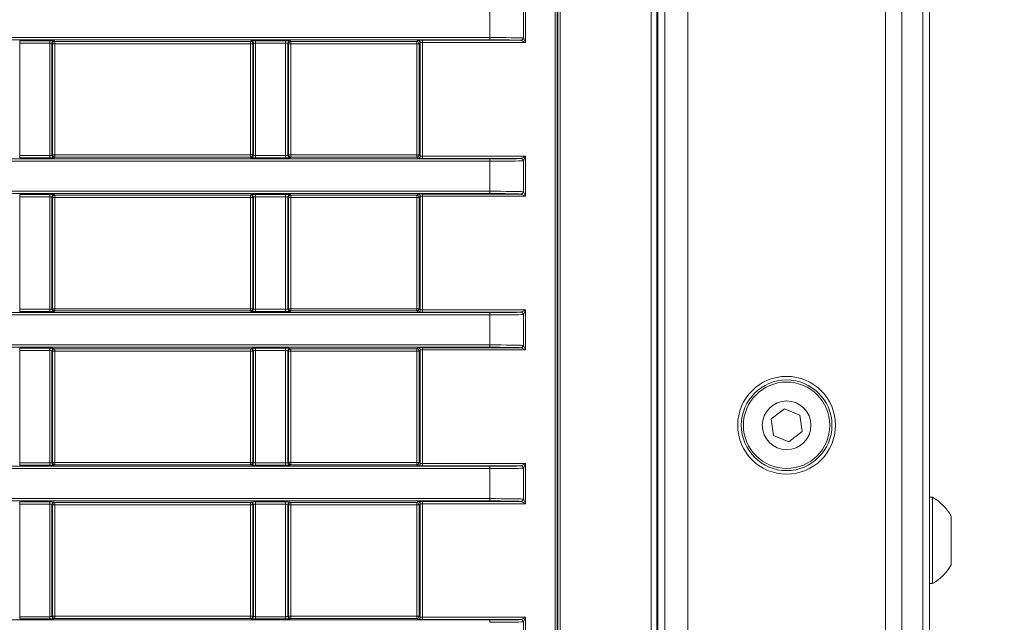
# Model space of a CAD drawing. Header units: millimetres. Extents: x 0 to 1118, y 0 to 864.
# Tile 139 of 248: x 360 to 382, y 442 to 455. Entities that reach past the tile are written whole.
import ezdxf

# ---------------------------------------------------------------- set-up
doc = ezdxf.new("R2010")
doc.units = ezdxf.units.MM
doc.styles.add('SLDTEXTSTYLE3', font='TXT', dxfattribs={"width": 0.605})
doc.dimstyles.new('SLDDIMSTYLE1', dxfattribs={"dimtxt": 3.175, "dimasz": 3.302, "dimexe": 0, "dimexo": 0.0625, "dimgap": 0.79375, "dimtad": 0, "dimtih": 1, "dimtoh": 1, "dimdec": 1, "dimlfac": 4, "dimrnd": 1e-09, "dimzin": 12, "dimdsep": 46, "dimtxsty": 'SLDTEXTSTYLE3', "dimsah": 1, "dimcen": 0.09, "dimadec": 0, "dimazin": 3, "dimtfac": 1, "dimtofl": 0, "dimtmove": 0, "dimatfit": 3, "dimfxl": 1, "dimfrac": 2, "dimtolj": 1, "dimtzin": 12, "dimarcsym": 0})
doc.dimstyles.new('SLDDIMSTYLE2', dxfattribs={"dimtxt": 3.175, "dimasz": 3.302, "dimexe": 0, "dimexo": 0.0625, "dimgap": 0.79375, "dimtad": 0, "dimtih": 1, "dimtoh": 1, "dimdec": 1, "dimlfac": 4, "dimrnd": 1e-09, "dimzin": 4, "dimdsep": 46, "dimtxsty": 'SLDTEXTSTYLE3', "dimsah": 1, "dimcen": 0.09, "dimadec": 0, "dimazin": 1, "dimtfac": 1, "dimtofl": 0, "dimtmove": 0, "dimatfit": 3, "dimfxl": 1, "dimfrac": 2, "dimtolj": 1, "dimtzin": 12, "dimarcsym": 0})

# ---------------------------------------------------------------- blocks, each defined once
blk = doc.blocks.new('_D')
at = {"color": 7, "linetype": 'Continuous', "lineweight": 0}
for p, q in [((289.561, 466.355), (439.976, 466.355)), ((438.376, 466.355), (438.376, 449.404)), ((438.376, 427.58), (438.376, 444.531)), ((376.919, 427.58), (439.976, 427.58))]:
    blk.add_line(p, q, dxfattribs=at)
for points in [[(438.376, 466.355), (437.868, 463.053), (438.884, 463.053)], [(438.376, 427.58), (438.884, 430.882), (437.868, 430.882)]]:
    blk.add_solid(points, dxfattribs=at)
at = {"color": 7, "linetype": 'Continuous', "lineweight": 0, "insert": (432.919, 448.624), "char_height": 3.175, "attachment_point": 1, "style": 'SLDTEXTSTYLE3'}
blk.add_mtext('155.1', dxfattribs=at)
blk = doc.blocks.new('_D_1')
at = {"color": 7, "linetype": 'Continuous', "lineweight": 0}
for p, q in [((365.399, 533.33), (459.026, 533.33)), ((457.426, 533.33), (457.426, 482.891)), ((457.426, 427.58), (457.426, 478.019)), ((376.919, 427.58), (459.026, 427.58))]:
    blk.add_line(p, q, dxfattribs=at)
for points in [[(457.426, 533.33), (456.918, 530.028), (457.934, 530.028)], [(457.426, 427.58), (457.934, 430.882), (456.918, 430.882)]]:
    blk.add_solid(points, dxfattribs=at)
at = {"color": 7, "linetype": 'Continuous', "lineweight": 0, "insert": (451.969, 482.111), "char_height": 3.175, "attachment_point": 1, "style": 'SLDTEXTSTYLE3'}
blk.add_mtext('423.0', dxfattribs=at)

msp = doc.modelspace()

# ---------------------------------------------------------------- linework, layer by layer
at = {"color": 7, "linetype": 'Continuous', "lineweight": 15}
for p, q in [((374.134, 436.03), (374.134, 494.63)), ((374.259, 494.63), (374.259, 436.03)), ((374.277, 494.638), (374.277, 436.022)), ((374.432, 493.705), (374.432, 436.955)), ((374.932, 493.705), (374.932, 436.955)), ((379.225, 493.705), (379.225, 436.955)), ((379.578, 493.705), (379.578, 436.955)), ((380.036, 493.705), (380.036, 436.955)), ((380.182, 493.705), (380.182, 436.955)), ((372.047, 439.075), (372.047, 491.584)), ((372.097, 491.584), (372.097, 439.075)), ((372.106, 439.066), (372.106, 491.594)), ((372.156, 491.594), (372.156, 439.066)), ((370.628, 454.996), (370.628, 455.647)), ((371.36, 454.984), (371.36, 455.659)), ((371.409, 455.757), (371.409, 454.887)), ((348.556, 454.996), (370.628, 454.996)), ((370.628, 454.946), (348.556, 454.946)), ((360.419, 454.923), (361.07, 454.923)), ((360.419, 454.923), (360.419, 454.873)), ((361.07, 454.923), (361.07, 454.873)), ((361.17, 454.922), (361.182, 454.91)), ((365.432, 454.91), (365.444, 454.922)), ((365.544, 454.923), (366.195, 454.923)), ((365.544, 454.923), (365.544, 454.873)), ((366.195, 454.923), (366.195, 454.873)), ((366.295, 454.922), (366.307, 454.91)), ((369.044, 454.91), (369.069, 454.935)), ((369.169, 454.937), (371.307, 454.937)), ((369.169, 454.937), (369.169, 454.887)), ((370.628, 454.946), (370.628, 454.996)), ((361.07, 454.873), (360.419, 454.873)), ((360.419, 454.873), (360.419, 452.434)), ((361.07, 452.434), (361.07, 454.873)), ((361.12, 454.872), (361.12, 452.435)), ((361.132, 454.86), (361.12, 454.872)), ((361.132, 452.447), (361.132, 454.86)), ((361.182, 454.86), (361.132, 454.86)), ((361.182, 454.91), (365.432, 454.91)), ((361.182, 454.91), (361.182, 454.86)), ((365.432, 454.86), (361.182, 454.86)), ((361.182, 454.86), (361.182, 452.447)), ((365.432, 454.86), (365.432, 454.91)), ((365.482, 454.86), (365.432, 454.86)), ((365.432, 452.447), (365.432, 454.86)), ((365.494, 454.872), (365.482, 454.86)), ((365.482, 454.86), (365.482, 452.447)), ((365.494, 452.435), (365.494, 454.872)), ((366.195, 454.873), (365.544, 454.873)), ((365.544, 454.873), (365.544, 452.434)), ((366.195, 452.434), (366.195, 454.873)), ((366.245, 454.872), (366.245, 452.435)), ((366.257, 454.86), (366.245, 454.872)), ((366.257, 452.447), (366.257, 454.86)), ((366.307, 454.86), (366.257, 454.86)), ((366.307, 454.91), (369.044, 454.91)), ((366.307, 454.91), (366.307, 454.86)), ((369.044, 454.86), (366.307, 454.86)), ((366.307, 454.86), (366.307, 452.447)), ((369.044, 454.91), (369.044, 454.86)), ((369.094, 454.86), (369.044, 454.86)), ((369.044, 452.447), (369.044, 454.86)), ((369.119, 454.885), (369.094, 454.86)), ((369.094, 454.86), (369.094, 452.447)), ((369.119, 452.422), (369.119, 454.885)), ((371.409, 454.887), (369.169, 454.887)), ((369.169, 454.887), (369.169, 452.421)), ((344.302, 452.361), (370.628, 452.361)), ((360.419, 452.434), (360.419, 452.384)), ((360.419, 452.434), (361.07, 452.434)), ((361.07, 452.384), (360.419, 452.384)), ((361.07, 452.434), (361.07, 452.384)), ((361.12, 452.435), (361.132, 452.447)), ((361.132, 452.447), (361.182, 452.447)), ((361.182, 452.397), (361.17, 452.385)), ((361.182, 452.447), (361.182, 452.397)), ((361.182, 452.447), (365.432, 452.447)), ((365.432, 452.397), (361.182, 452.397)), ((365.432, 452.397), (365.432, 452.447)), ((365.432, 452.447), (365.482, 452.447)), ((365.444, 452.385), (365.432, 452.397)), ((365.482, 452.447), (365.494, 452.435)), ((365.544, 452.434), (366.195, 452.434)), ((365.544, 452.434), (365.544, 452.384)), ((366.195, 452.384), (365.544, 452.384)), ((366.195, 452.434), (366.195, 452.384)), ((366.245, 452.435), (366.257, 452.447)), ((366.257, 452.447), (366.307, 452.447)), ((366.307, 452.397), (366.295, 452.385)), ((366.307, 452.447), (366.307, 452.397)), ((366.307, 452.447), (369.044, 452.447)), ((369.044, 452.397), (366.307, 452.397)), ((369.044, 452.397), (369.044, 452.447)), ((369.044, 452.447), (369.094, 452.447)), ((369.069, 452.372), (369.044, 452.397)), ((369.094, 452.447), (369.119, 452.422)), ((369.169, 452.371), (369.169, 452.421)), ((369.169, 452.421), (371.409, 452.421)), ((371.307, 452.371), (369.169, 452.371)), ((370.628, 452.361), (370.628, 452.311)), ((371.409, 452.421), (371.409, 451.55)), ((370.628, 452.311), (344.302, 452.311)), ((370.628, 451.66), (370.628, 452.311)), ((371.36, 451.648), (371.36, 452.323)), ((344.302, 451.66), (370.628, 451.66)), ((370.628, 451.61), (344.302, 451.61)), ((360.419, 451.587), (361.07, 451.587)), ((360.419, 451.587), (360.419, 451.537)), ((361.07, 451.537), (360.419, 451.537)), ((360.419, 451.537), (360.419, 449.098)), ((361.07, 451.587), (361.07, 451.537)), ((361.07, 449.098), (361.07, 451.537)), ((361.12, 451.536), (361.12, 449.099)), ((361.132, 451.524), (361.12, 451.536)), ((361.132, 449.111), (361.132, 451.524)), ((361.182, 451.524), (361.132, 451.524)), ((361.17, 451.586), (361.182, 451.574)), ((361.182, 451.574), (365.432, 451.574)), ((361.182, 451.574), (361.182, 451.524)), ((361.182, 451.524), (361.182, 449.111)), ((365.432, 451.524), (361.182, 451.524)), ((365.432, 451.574), (365.444, 451.586)), ((365.432, 451.524), (365.432, 451.574)), ((365.482, 451.524), (365.432, 451.524)), ((365.432, 449.111), (365.432, 451.524)), ((365.494, 451.536), (365.482, 451.524)), ((365.482, 451.524), (365.482, 449.111)), ((365.494, 449.099), (365.494, 451.536)), ((365.544, 451.587), (366.195, 451.587)), ((365.544, 451.587), (365.544, 451.537)), ((366.195, 451.537), (365.544, 451.537)), ((365.544, 451.537), (365.544, 449.098)), ((366.195, 451.587), (366.195, 451.537)), ((366.195, 449.098), (366.195, 451.537)), ((366.245, 451.536), (366.245, 449.099)), ((366.257, 451.524), (366.245, 451.536)), ((366.257, 449.111), (366.257, 451.524)), ((366.307, 451.524), (366.257, 451.524)), ((366.295, 451.586), (366.307, 451.574)), ((366.307, 451.574), (369.044, 451.574)), ((366.307, 451.574), (366.307, 451.524)), ((369.044, 451.524), (366.307, 451.524)), ((366.307, 451.524), (366.307, 449.111)), ((369.044, 451.574), (369.069, 451.599)), ((369.044, 451.574), (369.044, 451.524)), ((369.044, 449.111), (369.044, 451.524)), ((369.094, 451.524), (369.044, 451.524)), ((369.119, 451.549), (369.094, 451.524)), ((369.094, 451.524), (369.094, 449.111)), ((369.119, 449.086), (369.119, 451.549)), ((369.169, 451.6), (371.307, 451.6)), ((369.169, 451.6), (369.169, 451.55)), ((371.409, 451.55), (369.169, 451.55)), ((369.169, 451.55), (369.169, 449.084)), ((370.628, 451.66), (370.628, 451.61)), ((344.302, 449.025), (370.628, 449.025)), ((370.628, 448.975), (344.302, 448.975)), ((360.419, 449.098), (360.419, 449.048)), ((360.419, 449.098), (361.07, 449.098)), ((361.07, 449.048), (360.419, 449.048)), ((361.07, 449.098), (361.07, 449.048)), ((361.12, 449.099), (361.132, 449.111)), ((361.132, 449.111), (361.182, 449.111)), ((361.182, 449.061), (361.17, 449.049)), ((361.182, 449.111), (361.182, 449.061)), ((361.182, 449.111), (365.432, 449.111)), ((365.432, 449.061), (361.182, 449.061)), ((365.432, 449.061), (365.432, 449.111)), ((365.432, 449.111), (365.482, 449.111)), ((365.444, 449.049), (365.432, 449.061)), ((365.482, 449.111), (365.494, 449.099)), ((365.544, 449.098), (366.195, 449.098)), ((365.544, 449.098), (365.544, 449.048)), ((366.195, 449.048), (365.544, 449.048)), ((366.195, 449.098), (366.195, 449.048)), ((366.245, 449.099), (366.257, 449.111)), ((366.257, 449.111), (366.307, 449.111)), ((366.307, 449.061), (366.295, 449.049)), ((366.307, 449.111), (366.307, 449.061)), ((366.307, 449.111), (369.044, 449.111)), ((369.044, 449.061), (366.307, 449.061)), ((369.044, 449.061), (369.044, 449.111)), ((369.044, 449.111), (369.094, 449.111)), ((369.069, 449.036), (369.044, 449.061)), ((369.094, 449.111), (369.119, 449.086)), ((369.169, 449.034), (369.169, 449.084)), ((369.169, 449.084), (371.409, 449.084)), ((371.307, 449.034), (369.169, 449.034)), ((370.628, 448.975), (370.628, 449.025)), ((370.628, 448.324), (370.628, 448.975)), ((371.36, 448.312), (371.36, 448.987)), ((371.409, 449.084), (371.409, 448.214)), ((344.302, 448.324), (370.628, 448.324)), ((370.628, 448.324), (370.628, 448.274)), ((370.628, 448.274), (344.302, 448.274)), ((360.419, 448.251), (361.07, 448.251)), ((360.419, 448.251), (360.419, 448.201)), ((361.07, 448.201), (360.419, 448.201)), ((360.419, 448.201), (360.419, 445.761)), ((361.07, 448.251), (361.07, 448.201)), ((361.07, 445.761), (361.07, 448.201)), ((361.12, 448.2), (361.12, 445.763)), ((361.132, 448.188), (361.12, 448.2)), ((361.132, 445.774), (361.132, 448.188)), ((361.182, 448.188), (361.132, 448.188)), ((361.17, 448.25), (361.182, 448.238)), ((361.182, 448.238), (365.432, 448.238)), ((361.182, 448.238), (361.182, 448.188)), ((365.432, 448.188), (361.182, 448.188)), ((361.182, 448.188), (361.182, 445.774)), ((365.432, 448.238), (365.444, 448.25)), ((365.432, 448.188), (365.432, 448.238)), ((365.482, 448.188), (365.432, 448.188)), ((365.432, 445.774), (365.432, 448.188)), ((365.494, 448.2), (365.482, 448.188)), ((365.482, 448.188), (365.482, 445.774)), ((365.494, 445.763), (365.494, 448.2)), ((365.544, 448.251), (366.195, 448.251)), ((365.544, 448.251), (365.544, 448.201)), ((366.195, 448.201), (365.544, 448.201)), ((365.544, 448.201), (365.544, 445.761)), ((366.195, 448.251), (366.195, 448.201)), ((366.195, 445.761), (366.195, 448.201)), ((366.245, 448.2), (366.245, 445.763)), ((366.257, 448.188), (366.245, 448.2)), ((366.257, 445.774), (366.257, 448.188)), ((366.307, 448.188), (366.257, 448.188)), ((366.295, 448.25), (366.307, 448.238)), ((366.307, 448.238), (369.044, 448.238)), ((366.307, 448.238), (366.307, 448.188)), ((366.307, 448.188), (366.307, 445.774)), ((369.044, 448.188), (366.307, 448.188)), ((369.044, 448.238), (369.069, 448.263)), ((369.044, 448.238), (369.044, 448.188)), ((369.094, 448.188), (369.044, 448.188)), ((369.044, 445.774), (369.044, 448.188)), ((369.119, 448.213), (369.094, 448.188)), ((369.094, 448.188), (369.094, 445.774)), ((369.119, 445.75), (369.119, 448.213)), ((369.169, 448.264), (371.307, 448.264)), ((369.169, 448.264), (369.169, 448.214)), ((371.409, 448.214), (369.169, 448.214)), ((369.169, 448.214), (369.169, 445.748)), ((377.031, 446.938), (376.745, 446.718)), ((377.365, 446.8), (377.031, 446.938)), ((377.412, 446.442), (377.365, 446.8)), ((376.745, 446.718), (376.792, 446.36)), ((377.126, 446.222), (377.412, 446.442)), ((376.792, 446.36), (377.126, 446.222)), ((360.419, 445.761), (360.419, 445.711)), ((360.419, 445.761), (361.07, 445.761)), ((361.07, 445.761), (361.07, 445.711)), ((361.12, 445.763), (361.132, 445.774)), ((361.132, 445.774), (361.182, 445.774)), ((361.182, 445.724), (361.17, 445.713)), ((361.182, 445.774), (361.182, 445.724)), ((361.182, 445.774), (365.432, 445.774)), ((365.432, 445.724), (361.182, 445.724)), ((365.432, 445.724), (365.432, 445.774)), ((365.432, 445.774), (365.482, 445.774)), ((365.444, 445.713), (365.432, 445.724)), ((365.482, 445.774), (365.494, 445.763)), ((365.544, 445.761), (365.544, 445.711)), ((365.544, 445.761), (366.195, 445.761)), ((366.195, 445.761), (366.195, 445.711)), ((366.245, 445.763), (366.257, 445.774)), ((366.257, 445.774), (366.307, 445.774)), ((366.307, 445.724), (366.295, 445.713)), ((366.307, 445.774), (366.307, 445.724)), ((366.307, 445.774), (369.044, 445.774)), ((369.044, 445.724), (366.307, 445.724)), ((369.044, 445.724), (369.044, 445.774)), ((369.044, 445.774), (369.094, 445.774)), ((369.069, 445.7), (369.044, 445.724)), ((369.094, 445.774), (369.119, 445.75)), ((369.169, 445.698), (369.169, 445.748)), ((369.169, 445.748), (371.409, 445.748)), ((371.409, 445.748), (371.409, 444.878)), ((161.236, 445.689), (370.628, 445.689)), ((370.628, 445.639), (161.236, 445.639)), ((361.07, 445.711), (360.419, 445.711)), ((366.195, 445.711), (365.544, 445.711)), ((371.307, 445.698), (369.169, 445.698)), ((370.628, 445.639), (370.628, 445.689)), ((370.628, 444.987), (370.628, 445.639)), ((371.36, 444.976), (371.36, 445.651)), ((161.236, 444.987), (370.628, 444.987)), ((370.628, 444.937), (161.236, 444.937)), ((360.419, 444.915), (361.07, 444.915)), ((360.419, 444.915), (360.419, 444.865)), ((361.07, 444.915), (361.07, 444.865)), ((361.17, 444.913), (361.182, 444.902)), ((361.182, 444.902), (365.432, 444.902)), ((361.182, 444.902), (361.182, 444.852)), ((365.432, 444.902), (365.444, 444.913)), ((365.432, 444.852), (365.432, 444.902)), ((365.544, 444.915), (366.195, 444.915)), ((365.544, 444.915), (365.544, 444.865)), ((366.195, 444.915), (366.195, 444.865)), ((366.295, 444.913), (366.307, 444.902)), ((366.307, 444.902), (369.044, 444.902)), ((366.307, 444.902), (366.307, 444.852)), ((369.044, 444.902), (369.069, 444.926)), ((369.044, 444.902), (369.044, 444.852)), ((369.119, 444.877), (369.094, 444.852)), ((369.119, 442.414), (369.119, 444.877)), ((369.169, 444.928), (371.307, 444.928)), ((369.169, 444.928), (369.169, 444.878)), ((371.409, 444.878), (369.169, 444.878)), ((369.169, 444.878), (369.169, 442.412)), ((370.628, 444.937), (370.628, 444.987)), ((380.247, 445.017), (380.182, 445.017)), ((380.247, 443.142), (380.247, 445.017)), ((361.07, 444.865), (360.419, 444.865)), ((360.419, 444.865), (360.419, 442.425)), ((361.07, 442.425), (361.07, 444.865)), ((361.12, 444.863), (361.12, 442.427)), ((361.132, 444.852), (361.12, 444.863)), ((361.132, 442.438), (361.132, 444.852)), ((361.182, 444.852), (361.132, 444.852)), ((361.182, 444.852), (361.182, 442.438)), ((365.432, 444.852), (361.182, 444.852)), ((365.482, 444.852), (365.432, 444.852)), ((365.432, 442.438), (365.432, 444.852)), ((365.494, 444.863), (365.482, 444.852)), ((365.482, 444.852), (365.482, 442.438)), ((365.494, 442.427), (365.494, 444.863)), ((366.195, 444.865), (365.544, 444.865)), ((365.544, 444.865), (365.544, 442.425)), ((366.195, 442.425), (366.195, 444.865)), ((366.245, 444.863), (366.245, 442.427)), ((366.257, 444.852), (366.245, 444.863)), ((366.257, 442.438), (366.257, 444.852)), ((366.307, 444.852), (366.257, 444.852)), ((366.307, 444.852), (366.307, 442.438)), ((369.044, 444.852), (366.307, 444.852)), ((369.094, 444.852), (369.044, 444.852)), ((369.044, 442.438), (369.044, 444.852)), ((369.094, 444.852), (369.094, 442.438)), ((380.652, 443.552), (380.652, 444.608)), ((380.182, 443.142), (380.247, 443.142)), ((161.236, 442.353), (370.628, 442.353)), ((360.419, 442.425), (360.419, 442.375)), ((360.419, 442.425), (361.07, 442.425)), ((361.07, 442.375), (360.419, 442.375)), ((361.07, 442.425), (361.07, 442.375)), ((361.12, 442.427), (361.132, 442.438)), ((361.132, 442.438), (361.182, 442.438)), ((361.182, 442.388), (361.17, 442.377)), ((361.182, 442.438), (361.182, 442.388)), ((361.182, 442.438), (365.432, 442.438)), ((365.432, 442.388), (361.182, 442.388)), ((365.432, 442.388), (365.432, 442.438)), ((365.432, 442.438), (365.482, 442.438)), ((365.444, 442.377), (365.432, 442.388)), ((365.482, 442.438), (365.494, 442.427)), ((365.544, 442.425), (365.544, 442.375)), ((365.544, 442.425), (366.195, 442.425)), ((366.195, 442.375), (365.544, 442.375)), ((366.195, 442.425), (366.195, 442.375)), ((366.245, 442.427), (366.257, 442.438)), ((366.257, 442.438), (366.307, 442.438)), ((366.307, 442.388), (366.295, 442.377)), ((366.307, 442.438), (366.307, 442.388)), ((366.307, 442.438), (369.044, 442.438)), ((369.044, 442.388), (366.307, 442.388)), ((369.044, 442.388), (369.044, 442.438)), ((369.044, 442.438), (369.094, 442.438)), ((369.069, 442.364), (369.044, 442.388)), ((369.094, 442.438), (369.119, 442.414)), ((369.169, 442.362), (369.169, 442.412)), ((369.169, 442.412), (371.409, 442.412)), ((371.307, 442.362), (369.169, 442.362)), ((370.628, 442.303), (370.628, 442.353)), ((371.36, 441.64), (371.36, 442.315)), ((371.409, 442.412), (371.409, 441.542))]:
    msp.add_line(p, q, dxfattribs=at)
at = {"color": 7, "linetype": 'Continuous', "lineweight": 15, "flags": 128}
for points in [[(371.409, 454.887), (371.39, 454.896), (371.371, 454.905), (371.354, 454.914), (371.339, 454.921), (371.327, 454.928), (371.317, 454.932), (371.311, 454.935)], [(371.36, 454.984), (371.363, 454.978), (371.368, 454.969), (371.374, 454.956), (371.382, 454.941), (371.39, 454.924), (371.399, 454.906), (371.409, 454.887)], [(371.311, 452.372), (371.317, 452.375), (371.327, 452.379), (371.339, 452.386), (371.354, 452.393), (371.371, 452.402), (371.39, 452.411), (371.409, 452.421)], [(371.409, 452.421), (371.399, 452.401), (371.39, 452.383), (371.382, 452.366), (371.374, 452.351), (371.368, 452.338), (371.363, 452.329), (371.36, 452.323)], [(371.409, 451.55), (371.39, 451.56), (371.371, 451.569), (371.354, 451.578), (371.339, 451.585), (371.327, 451.592), (371.317, 451.596), (371.311, 451.599)], [(371.36, 451.648), (371.363, 451.642), (371.368, 451.633), (371.374, 451.62), (371.382, 451.605), (371.39, 451.588), (371.399, 451.57), (371.409, 451.55)], [(371.311, 449.036), (371.317, 449.039), (371.327, 449.043), (371.339, 449.05), (371.354, 449.057), (371.371, 449.066), (371.39, 449.075), (371.409, 449.084)], [(371.409, 449.084), (371.399, 449.065), (371.39, 449.047), (371.382, 449.03), (371.374, 449.015), (371.368, 449.002), (371.363, 448.993), (371.36, 448.987)], [(371.36, 448.312), (371.363, 448.306), (371.368, 448.297), (371.374, 448.284), (371.382, 448.269), (371.39, 448.252), (371.399, 448.234), (371.409, 448.214)], [(371.409, 448.214), (371.39, 448.224), (371.371, 448.233), (371.354, 448.242), (371.339, 448.249), (371.327, 448.255), (371.317, 448.26), (371.311, 448.263)], [(371.311, 445.7), (371.317, 445.703), (371.327, 445.707), (371.339, 445.713), (371.354, 445.721), (371.371, 445.729), (371.39, 445.739), (371.409, 445.748)], [(371.409, 445.748), (371.399, 445.729), (371.39, 445.711), (371.382, 445.694), (371.374, 445.679), (371.368, 445.666), (371.363, 445.657), (371.36, 445.651)], [(371.409, 444.878), (371.39, 444.888), (371.371, 444.897), (371.354, 444.906), (371.339, 444.913), (371.327, 444.919), (371.317, 444.924), (371.311, 444.927)], [(371.36, 444.976), (371.363, 444.97), (371.368, 444.96), (371.374, 444.948), (371.382, 444.933), (371.39, 444.916), (371.399, 444.897), (371.409, 444.878)], [(371.311, 442.363), (371.317, 442.366), (371.327, 442.371), (371.339, 442.377), (371.354, 442.385), (371.371, 442.393), (371.39, 442.403), (371.409, 442.412)], [(371.409, 442.412), (371.399, 442.393), (371.39, 442.375), (371.382, 442.358), (371.374, 442.342), (371.368, 442.33), (371.363, 442.321), (371.36, 442.315)]]:
    msp.add_lwpolyline(points, dxfattribs=at)
at = {"color": 7, "linetype": 'Continuous', "lineweight": 15}
for radius in [1.062, 0.984, 0.938, 0.528]:
    msp.add_circle((377.078, 446.58), radius, dxfattribs=at)
for centre, radius, start, end in [((361.17, 454.872), 0.05, 90.0193, 179.9797), ((365.444, 454.872), 0.05, 0.0203, 89.9807), ((366.295, 454.872), 0.05, 90.0192, 179.984), ((369.069, 454.885), 0.05, 0.0175, 89.9835), ((371.306, 454.986), 0.0495, 271.206, 0.5969), ((371.309, 454.987), 0.0517, 273.1443, 356.8535), ((361.182, 454.86), 0.05, 90.0203, 179.9829), ((365.432, 454.86), 0.05, 0.0214, 89.9797), ((366.307, 454.86), 0.05, 90.0221, 179.9768), ((369.044, 454.86), 0.05, 0.0171, 89.9797), ((361.17, 452.435), 0.05, 180.0218, 269.9792), ((361.182, 452.447), 0.05, 180.0171, 269.9808), ((365.432, 452.447), 0.05, 270.0193, 359.9786), ((365.444, 452.435), 0.05, 270.0208, 359.9782), ((366.295, 452.435), 0.05, 180.0176, 269.9792), ((366.307, 452.447), 0.05, 180.0232, 269.979), ((369.044, 452.447), 0.05, 270.0192, 359.9829), ((369.069, 452.422), 0.05, 270.015, 359.984), ((371.306, 452.321), 0.0495, 359.4037, 88.7934), ((371.309, 452.32), 0.0517, 3.1464, 86.8547), ((361.17, 451.536), 0.05, 90.0193, 179.9797), ((361.182, 451.524), 0.05, 90.0203, 179.9829), ((365.432, 451.524), 0.05, 0.0214, 89.9797), ((365.444, 451.536), 0.05, 0.0203, 89.9807), ((366.295, 451.536), 0.05, 90.0192, 179.984), ((366.307, 451.524), 0.05, 90.0221, 179.9768), ((369.044, 451.524), 0.05, 0.0171, 89.9797), ((369.069, 451.549), 0.05, 0.0175, 89.9835), ((371.306, 451.65), 0.0495, 271.206, 0.5958), ((371.309, 451.651), 0.0517, 273.1465, 356.8524), ((361.17, 449.099), 0.05, 180.0223, 269.9777), ((361.182, 449.111), 0.05, 180.0171, 269.9808), ((365.432, 449.111), 0.05, 270.0193, 359.9786), ((365.444, 449.099), 0.05, 270.0223, 359.9777), ((366.295, 449.099), 0.05, 180.018, 269.9777), ((366.307, 449.111), 0.05, 180.0232, 269.979), ((369.044, 449.111), 0.05, 270.0192, 359.9829), ((369.069, 449.086), 0.05, 270.015, 359.9829), ((371.306, 448.985), 0.0495, 359.4048, 88.7934), ((371.309, 448.984), 0.0517, 3.1487, 86.8535), ((371.306, 448.314), 0.0495, 271.2066, 0.5952), ((371.309, 448.315), 0.0517, 273.1453, 356.8526), ((361.17, 448.2), 0.05, 90.0223, 179.9777), ((361.182, 448.188), 0.05, 90.0192, 179.9829), ((365.432, 448.188), 0.05, 0.0214, 89.9807), ((365.444, 448.2), 0.05, 0.0223, 89.9777), ((366.295, 448.2), 0.05, 90.0223, 179.982), ((366.307, 448.188), 0.05, 90.021, 179.9768), ((369.044, 448.188), 0.05, 0.0171, 89.9808), ((369.069, 448.213), 0.05, 0.0171, 89.985), ((361.17, 445.763), 0.05, 180.0214, 269.9786), ((361.182, 445.775), 0.05, 180.0171, 269.9808), ((365.432, 445.775), 0.05, 270.0193, 359.9786), ((365.444, 445.763), 0.05, 270.0214, 359.9786), ((366.295, 445.763), 0.05, 180.0171, 269.9786), ((366.307, 445.775), 0.05, 180.0232, 269.979), ((369.044, 445.775), 0.05, 270.0192, 359.9829), ((369.069, 445.75), 0.05, 270.015, 359.9829), ((371.306, 445.649), 0.0495, 359.4048, 88.7934), ((371.309, 445.648), 0.0517, 3.1487, 86.8535), ((361.17, 444.863), 0.05, 90.0223, 179.9777), ((361.182, 444.852), 0.05, 90.0192, 179.9829), ((365.432, 444.852), 0.05, 0.0214, 89.9807), ((365.444, 444.863), 0.05, 0.0223, 89.9777), ((366.295, 444.863), 0.05, 90.0223, 179.982), ((366.307, 444.852), 0.05, 90.021, 179.9768), ((369.044, 444.852), 0.05, 0.0171, 89.9808), ((369.069, 444.876), 0.05, 0.0171, 89.985), ((371.306, 444.978), 0.0495, 271.2066, 0.5952), ((371.309, 444.979), 0.0517, 273.1453, 356.8526), ((379.708, 444.08), 1.081, 29.2162, 60.1179), ((379.708, 444.08), 1.081, 299.8821, 330.7838), ((361.17, 442.427), 0.05, 180.0214, 269.9786), ((361.182, 442.438), 0.05, 180.0171, 269.9808), ((365.432, 442.438), 0.05, 270.0193, 359.9786), ((365.444, 442.427), 0.05, 270.0214, 359.9786), ((366.295, 442.427), 0.05, 180.0171, 269.9786), ((366.307, 442.438), 0.05, 180.0232, 269.979), ((369.044, 442.438), 0.05, 270.0192, 359.9829), ((369.069, 442.414), 0.05, 270.015, 359.9829), ((371.306, 442.313), 0.0495, 359.4048, 88.7934), ((371.309, 442.312), 0.0517, 3.1487, 86.8535)]:
    msp.add_arc(centre, radius, start, end, dxfattribs=at)
for centre, major_axis, ratio, start_param, end_param in [((361.07, 454.922), (0.1, 0), 0.017455, 0.017453, 1.570796), ((365.544, 454.922), (0.1, 0), 0.017455, 1.570796, 3.124139), ((366.195, 454.922), (0.1, 0), 0.017455, 0.017453, 1.570796), ((369.169, 454.935), (0.1, 0), 0.017455, 1.570796, 3.124139), ((370.628, 454.984), (0.75, 0), 0.016291, 0.250106, 1.570796), ((370.628, 454.934), (0.7, 0), 0.017455, 0.250106, 1.570796), ((361.07, 454.872), (0.05, 0), 0.03491, 0.017453, 1.570796), ((365.544, 454.872), (0.05, 0), 0.03491, 1.570796, 3.124139), ((366.195, 454.872), (0.05, 0), 0.03491, 0.017453, 1.570796), ((369.169, 454.885), (0.05, 0), 0.03491, 1.570796, 3.124139), ((361.07, 452.435), (0.05, 0), 0.03491, 4.712389, 6.265732), ((361.07, 452.385), (0.1, 0), 0.017455, 4.712389, 6.265732), ((365.544, 452.385), (0.1, 0), 0.017455, 3.159046, 4.712389), ((365.544, 452.435), (0.05, 0), 0.03491, 3.159046, 4.712389), ((366.195, 452.435), (0.05, 0), 0.03491, 4.712389, 6.265732), ((366.195, 452.385), (0.1, 0), 0.017455, 4.712389, 6.265732), ((369.169, 452.372), (0.1, 0), 0.017455, 3.159046, 4.712389), ((369.169, 452.422), (0.05, 0), 0.03491, 3.159046, 4.712389), ((370.628, 452.374), (0.7, 0), 0.017455, 4.712389, 6.033079), ((370.628, 452.324), (0.75, 0), 0.016291, 4.712389, 6.033079), ((361.07, 451.586), (0.1, 0), 0.017455, 0.017453, 1.570796), ((361.07, 451.536), (0.05, 0), 0.03491, 0.017453, 1.570796), ((365.544, 451.586), (0.1, 0), 0.017455, 1.570796, 3.124139), ((365.544, 451.536), (0.05, 0), 0.03491, 1.570796, 3.124139), ((366.195, 451.586), (0.1, 0), 0.017455, 0.017453, 1.570796), ((366.195, 451.536), (0.05, 0), 0.03491, 0.017453, 1.570796), ((369.169, 451.599), (0.1, 0), 0.017455, 1.570796, 3.124139), ((369.169, 451.549), (0.05, 0), 0.03491, 1.570796, 3.124139), ((370.628, 451.647), (0.75, 0), 0.016291, 0.250106, 1.570796), ((370.628, 451.597), (0.7, 0), 0.017455, 0.250106, 1.570796), ((361.07, 449.099), (0.05, 0), 0.03491, 4.712389, 6.265732), ((361.07, 449.049), (0.1, 0), 0.017455, 4.712389, 6.265732), ((365.544, 449.049), (0.1, 0), 0.017455, 3.159046, 4.712389), ((365.544, 449.099), (0.05, 0), 0.03491, 3.159046, 4.712389), ((366.195, 449.099), (0.05, 0), 0.03491, 4.712389, 6.265732), ((366.195, 449.049), (0.1, 0), 0.017455, 4.712389, 6.265732), ((369.169, 449.036), (0.1, 0), 0.017455, 3.159046, 4.712389), ((369.169, 449.086), (0.05, 0), 0.03491, 3.159046, 4.712389), ((370.628, 449.037), (0.7, 0), 0.017455, 4.712389, 6.033079), ((370.628, 448.987), (0.75, 0), 0.016291, 4.712389, 6.033079), ((370.628, 448.311), (0.75, 0), 0.016291, 0.250106, 1.570796), ((361.07, 448.249), (0.1, 0), 0.017455, 0.017453, 1.570796), ((361.07, 448.199), (0.05, 0), 0.03491, 0.017453, 1.570796), ((365.544, 448.249), (0.1, 0), 0.017455, 1.570796, 3.124139), ((365.544, 448.199), (0.05, 0), 0.03491, 1.570796, 3.124139), ((366.195, 448.249), (0.1, 0), 0.017455, 0.017453, 1.570796), ((366.195, 448.199), (0.05, 0), 0.03491, 0.017453, 1.570796), ((369.169, 448.263), (0.1, 0), 0.017455, 1.570796, 3.124139), ((369.169, 448.213), (0.05, 0), 0.03491, 1.570796, 3.124139), ((370.628, 448.261), (0.7, 0), 0.017455, 0.250106, 1.570796), ((361.07, 445.763), (0.05, 0), 0.03491, 4.712389, 6.265732), ((365.544, 445.763), (0.05, 0), 0.03491, 3.159046, 4.712389), ((366.195, 445.763), (0.05, 0), 0.03491, 4.712389, 6.265732), ((369.169, 445.75), (0.05, 0), 0.03491, 3.159046, 4.712389), ((361.07, 445.713), (0.1, 0), 0.017455, 4.712389, 6.265732), ((365.544, 445.713), (0.1, 0), 0.017455, 3.159046, 4.712389), ((366.195, 445.713), (0.1, 0), 0.017455, 4.712389, 6.265732), ((369.169, 445.7), (0.1, 0), 0.017455, 3.159046, 4.712389), ((370.628, 445.701), (0.7, 0), 0.017455, 4.712389, 6.033079), ((370.628, 445.651), (0.75, 0), 0.016291, 4.712389, 6.033079), ((361.07, 444.913), (0.1, 0), 0.017455, 0.017453, 1.570796), ((365.544, 444.913), (0.1, 0), 0.017455, 1.570796, 3.124139), ((366.195, 444.913), (0.1, 0), 0.017455, 0.017453, 1.570796), ((369.169, 444.926), (0.1, 0), 0.017455, 1.570796, 3.124139), ((369.169, 444.876), (0.05, 0), 0.03491, 1.570796, 3.124139), ((370.628, 444.975), (0.75, 0), 0.016291, 0.250106, 1.570796), ((370.628, 444.925), (0.7, 0), 0.017455, 0.250106, 1.570796), ((361.07, 444.863), (0.05, 0), 0.03491, 0.017453, 1.570796), ((365.544, 444.863), (0.05, 0), 0.03491, 1.570796, 3.124139), ((366.195, 444.863), (0.05, 0), 0.03491, 0.017453, 1.570796), ((361.07, 442.427), (0.05, 0), 0.03491, 4.712389, 6.265732), ((361.07, 442.377), (0.1, 0), 0.017455, 4.712389, 6.265732), ((365.544, 442.377), (0.1, 0), 0.017455, 3.159046, 4.712389), ((365.544, 442.427), (0.05, 0), 0.03491, 3.159046, 4.712389), ((366.195, 442.427), (0.05, 0), 0.03491, 4.712389, 6.265732), ((366.195, 442.377), (0.1, 0), 0.017455, 4.712389, 6.265732), ((369.169, 442.364), (0.1, 0), 0.017455, 3.159046, 4.712389), ((369.169, 442.414), (0.05, 0), 0.03491, 3.159046, 4.712389), ((370.628, 442.365), (0.7, 0), 0.017455, 4.712389, 6.033079), ((370.628, 442.315), (0.75, 0), 0.016291, 4.712389, 6.033079)]:
    msp.add_ellipse(centre, major_axis=major_axis, ratio=ratio, start_param=start_param, end_param=end_param, dxfattribs=at)
for points in [[(371.311, 454.935), (371.31, 454.936), (371.308, 454.936), (371.307, 454.937)], [(371.355, 454.987), (371.357, 454.986), (371.359, 454.986), (371.36, 454.984)], [(371.307, 452.371), (371.308, 452.371), (371.31, 452.371), (371.311, 452.372)], [(371.36, 452.323), (371.359, 452.321), (371.357, 452.321), (371.355, 452.321)], [(371.311, 451.599), (371.31, 451.6), (371.308, 451.6), (371.307, 451.6)], [(371.355, 451.65), (371.357, 451.65), (371.359, 451.65), (371.36, 451.648)], [(371.307, 449.034), (371.308, 449.034), (371.31, 449.035), (371.311, 449.036)], [(371.36, 448.987), (371.359, 448.985), (371.357, 448.985), (371.355, 448.984)], [(371.355, 448.314), (371.357, 448.314), (371.359, 448.313), (371.36, 448.312)], [(371.311, 448.263), (371.31, 448.264), (371.308, 448.264), (371.307, 448.264)], [(371.307, 445.698), (371.308, 445.698), (371.31, 445.699), (371.311, 445.7)], [(371.36, 445.651), (371.359, 445.649), (371.357, 445.648), (371.355, 445.648)], [(371.311, 444.927), (371.31, 444.928), (371.308, 444.928), (371.307, 444.928)], [(371.355, 444.978), (371.357, 444.978), (371.359, 444.977), (371.36, 444.976)], [(371.307, 442.362), (371.308, 442.362), (371.31, 442.363), (371.311, 442.363)], [(371.36, 442.315), (371.359, 442.313), (371.357, 442.312), (371.355, 442.312)]]:
    msp.add_open_spline(points, degree=3, dxfattribs=at)

# ---------------------------------------------------------------- dimensions: what is measured, and where the dimension line sits
at = {"color": 7, "linetype": 'Continuous', "lineweight": 0}
for base, p1, dimstyle, picture, middle in [((457.426, 427.58), (363.799, 533.33), 'SLDDIMSTYLE2', '_D_1', (457.426, 480.455)), ((438.376, 427.58), (287.961, 466.355), 'SLDDIMSTYLE1', '_D', (438.376, 446.967))]:
    dim = msp.add_linear_dim(base=base, p1=p1, p2=(375.319, 427.58), angle=90, dimstyle=dimstyle, dxfattribs=at)
    dim.commit()
    dim.dimension.update_dxf_attribs({"geometry": picture, "text_midpoint": middle, "dimtype": 160})

doc.saveas('drawing.dxf')
